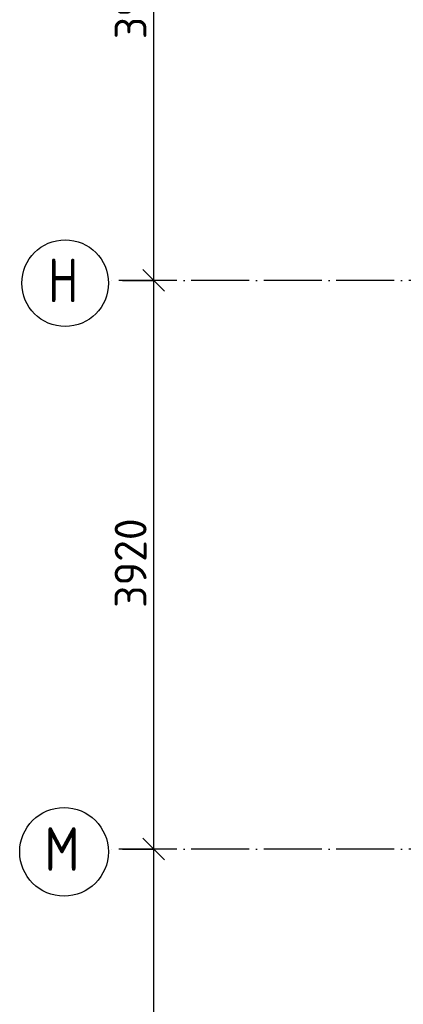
# Model space of a CAD drawing. Header units: millimetres. Extents: x -3483 to 105345, y -283423 to 72284.
# Tile 124 of 165: x 76532 to 79179, y 30630 to 37417. Entities that reach past the tile are written whole.
import ezdxf

# ---------------------------------------------------------------- set-up
doc = ezdxf.new("R2010")
doc.units = ezdxf.units.MM
doc.header["$PDMODE"] = 65
doc.linetypes.add('______11', pattern=[500, 400, -50, 0, -50])
doc.linetypes.add('______5', pattern=[1100, 800, -100, 100, -100])
doc.layers.add('Осевая линия_ общее', color=7, linetype='______5', lineweight=13, true_color=0xa0a0a0)
doc.layers.add('Размерная линия_ общее', color=7, linetype='Continuous', lineweight=13)
doc.styles.add('ISOCPEUR', font='ISOCPEUR')
doc.dimstyles.new('DIMSTYLE_4', dxfattribs={"dimtxt": 220, "dimasz": 250, "dimexe": 0, "dimexo": 0, "dimgap": 110, "dimtad": 2, "dimdec": 0, "dimrnd": 5, "dimzin": 12, "dimdsep": 46, "dimtxsty": 'ISOCPEUR', "dimblk1": 'ALL_ML_STRICH', "dimblk2": 'ALL_ML_STRICH', "dimsah": 1, "dimcen": 0, "dimclrd": 7, "dimclre": 256, "dimclrt": 7, "dimadec": 0, "dimazin": 0, "dimtfac": 1, "dimtdec": 0, "dimtix": 1, "dimtmove": 2, "dimatfit": 3, "dimfxl": 0, "dimtzin": 0, "dimlwd": 0, "dimlwe": -3, "dimarcsym": 0})

# ---------------------------------------------------------------- blocks, each defined once
blk = doc.blocks.new('ALL_ML_STRICH')
at = {"color": 0, "linetype": 'ByBlock', "lineweight": -2}
for p, q in [((-0.3, -0.3), (0.3, 0.3)), ((0, -0.5), (0, 0.5)), ((-1, 0), (0.5, 0))]:
    blk.add_line(p, q, dxfattribs=at)
blk = doc.blocks.new('*D139')
at = {"layer": 'DEFPOINTS', "color": 7, "linetype": 'Continuous', "lineweight": 13, "transparency": 33554687}
for p in [(77142.2, 31700), (77142.2, 28400), (77457.3, 28400)]:
    blk.add_point(p, dxfattribs=at)
at = {"layer": 'Размерная линия_ общее', "color": 253, "linetype": 'Continuous', "lineweight": -2, "true_color": 0xa0a0a0, "transparency": 33554687}
for p, q in [((77242.2, 31700), (77457.3, 31700)), ((77242.2, 28400), (77457.3, 28400))]:
    blk.add_line(p, q, dxfattribs=at)
at = {"layer": 'Размерная линия_ общее', "color": 7, "linetype": 'Continuous', "lineweight": -2, "transparency": 33554687}
blk.add_line((77457.3, 28400), (77457.3, 31700), dxfattribs=at)
at = {"layer": 'Размерная линия_ общее', "color": 7, "linetype": 'Continuous', "lineweight": 13, "transparency": 33554687, "xscale": 250, "yscale": 250, "zscale": 250}
for p, rotation in [((77457.3, 31700), 90), ((77457.3, 28400), 270)]:
    blk.add_blockref('ALL_ML_STRICH', p, dxfattribs=dict(at, rotation=rotation))
at = {"layer": 'Размерная линия_ общее', "color": 7, "linetype": 'Continuous', "lineweight": 13, "transparency": 33554687, "insert": (77297.3, 30061), "char_height": 220, "width": 880, "attachment_point": 5, "rotation": 90, "style": 'ISOCPEUR'}
blk.add_mtext('\\A1;{3300}', dxfattribs=at)
blk = doc.blocks.new('*D140')
at = {"layer": 'DEFPOINTS', "color": 7, "linetype": 'Continuous', "lineweight": 13, "transparency": 33554687}
for p in [(77142.2, 35620), (77142.2, 31700), (77457.3, 31700)]:
    blk.add_point(p, dxfattribs=at)
at = {"layer": 'Размерная линия_ общее', "color": 253, "linetype": 'Continuous', "lineweight": -2, "true_color": 0xa0a0a0, "transparency": 33554687}
for p, q in [((77242.2, 35620), (77457.3, 35620)), ((77242.2, 31700), (77457.3, 31700))]:
    blk.add_line(p, q, dxfattribs=at)
at = {"layer": 'Размерная линия_ общее', "color": 7, "linetype": 'Continuous', "lineweight": -2, "transparency": 33554687}
blk.add_line((77457.3, 31700), (77457.3, 35620), dxfattribs=at)
at = {"layer": 'Размерная линия_ общее', "color": 7, "linetype": 'Continuous', "lineweight": 13, "transparency": 33554687, "xscale": 250, "yscale": 250, "zscale": 250}
for p, rotation in [((77457.3, 35620), 90), ((77457.3, 31700), 270)]:
    blk.add_blockref('ALL_ML_STRICH', p, dxfattribs=dict(at, rotation=rotation))
at = {"layer": 'Размерная линия_ общее', "color": 7, "linetype": 'Continuous', "lineweight": 13, "transparency": 33554687, "insert": (77297.3, 33671), "char_height": 220, "width": 880, "attachment_point": 5, "rotation": 90, "style": 'ISOCPEUR'}
blk.add_mtext('\\A1;{3920}', dxfattribs=at)
blk = doc.blocks.new('*D141')
at = {"layer": 'DEFPOINTS', "color": 7, "linetype": 'Continuous', "lineweight": 13, "transparency": 33554687}
for p in [(77142.2, 39540), (77142.2, 35620), (77457.3, 35620)]:
    blk.add_point(p, dxfattribs=at)
at = {"layer": 'Размерная линия_ общее', "color": 253, "linetype": 'Continuous', "lineweight": -2, "true_color": 0xa0a0a0, "transparency": 33554687}
for p, q in [((77242.2, 39540), (77457.3, 39540)), ((77242.2, 35620), (77457.3, 35620))]:
    blk.add_line(p, q, dxfattribs=at)
at = {"layer": 'Размерная линия_ общее', "color": 7, "linetype": 'Continuous', "lineweight": -2, "transparency": 33554687}
blk.add_line((77457.3, 35620), (77457.3, 39540), dxfattribs=at)
at = {"layer": 'Размерная линия_ общее', "color": 7, "linetype": 'Continuous', "lineweight": 13, "transparency": 33554687, "xscale": 250, "yscale": 250, "zscale": 250}
for p, rotation in [((77457.3, 39540), 90), ((77457.3, 35620), 270)]:
    blk.add_blockref('ALL_ML_STRICH', p, dxfattribs=dict(at, rotation=rotation))
at = {"layer": 'Размерная линия_ общее', "color": 7, "linetype": 'Continuous', "lineweight": 13, "transparency": 33554687, "insert": (77297.3, 37591), "char_height": 220, "width": 880, "attachment_point": 5, "rotation": 90, "style": 'ISOCPEUR'}
blk.add_mtext('\\A1;{3920}', dxfattribs=at)

msp = doc.modelspace()

# ---------------------------------------------------------------- linework, layer by layer
at = {"layer": 'Осевая линия_ общее', "color": 253, "linetype": '______11', "lineweight": -3, "true_color": 0xa0a0a0, "transparency": 33554687}
for p, q in [((96620, 35620), (77142.2, 35620)), ((96620, 31700), (77142.2, 31700))]:
    msp.add_line(p, q, dxfattribs=at)
at = {"layer": 'Осевая линия_ общее', "color": 7, "linetype": 'Continuous', "lineweight": -3, "transparency": 33554687}
for centre, radius in [((76846, 35600.5), 298.8), ((76838, 31680.5), 305.8)]:
    msp.add_circle(centre, radius, dxfattribs=at)

# ---------------------------------------------------------------- texts
at = {"layer": 'Осевая линия_ общее', "color": 7, "linetype": 'Continuous', "lineweight": -3, "transparency": 33554687, "char_height": 300, "attachment_point": 7, "style": 'ISOCPEUR'}
for s, insert, width in [('\\W0.80;Н', (76726, 35470), 359.833), ('\\W0.82;М', (76703, 31550), 392.646)]:
    msp.add_mtext(s, dxfattribs=dict(at, insert=insert, width=width))

# ---------------------------------------------------------------- dimensions: what is measured, and where the dimension line sits
at = {"layer": 'Размерная линия_ общее', "color": 7, "linetype": 'Continuous', "lineweight": 13, "transparency": 33554687}
for base, p1, p2, picture, middle in [((77457.3, 39540), (77242.2, 35620), (77242.2, 39540), '*D141', (77297.3, 37591)), ((77457.3, 35620), (77242.2, 31700), (77242.2, 35620), '*D140', (77297.3, 33671)), ((77457.3, 31700), (77242.2, 28400), (77242.2, 31700), '*D139', (77297.3, 30061))]:
    dim = msp.add_linear_dim(base=base, p1=p1, p2=p2, angle=90, dimstyle='DIMSTYLE_4', override={"dimpost": '<>', "dimclrd": 7, "dimclre": 253, "dimclrt": 7, "dimlwd": 0, "dimlwe": 65533}, dxfattribs=at)
    dim.commit()
    dim.dimension.update_dxf_attribs({"geometry": picture, "text_midpoint": middle, "dimtype": 160})

doc.saveas('drawing.dxf')
